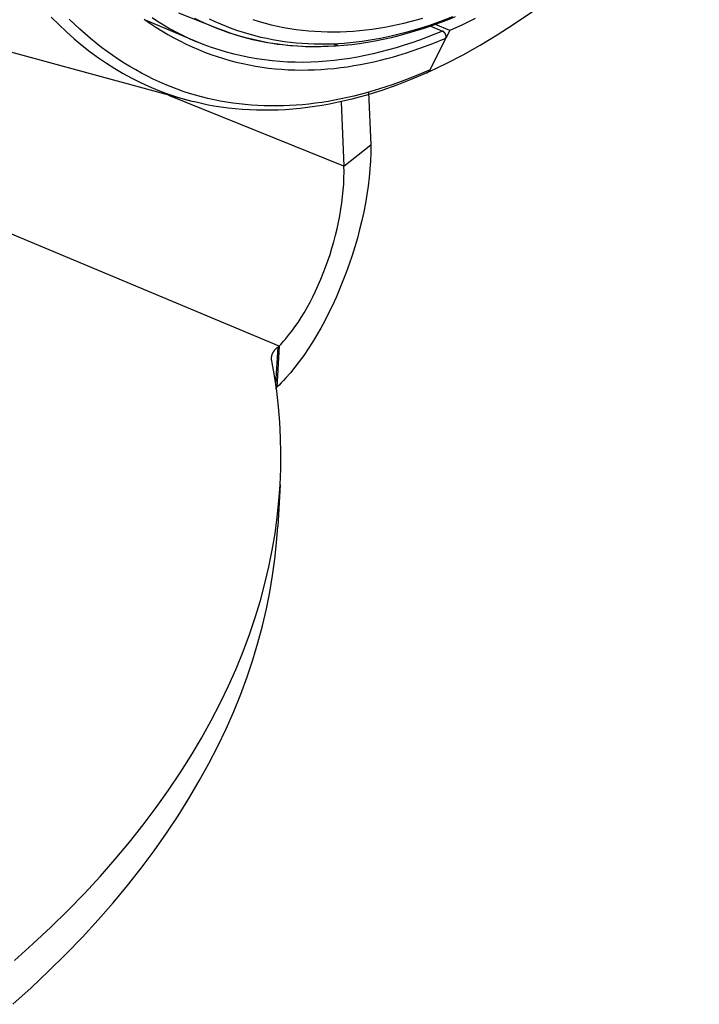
# Model space of a CAD drawing. Header units: millimetres. Extents: x -2637 to -1637, y 678 to 1678.
# Tile 4 of 256: x -2311 to -2270, y 927 to 987. Entities that reach past the tile are written whole.
import ezdxf

# ---------------------------------------------------------------- set-up
doc = ezdxf.new("R2010")
doc.units = ezdxf.units.MM
doc.layers.add('Make2D$B.SHOW mini', color=7, linetype='Continuous', true_color=0x000000)

msp = doc.modelspace()

# ---------------------------------------------------------------- linework, layer by layer
at = {"layer": 'Make2D$B.SHOW mini', "color": 18, "lineweight": -3, "true_color": 0x000000}
for points in [[(-2300.742, 981.894), (-2316.22, 986.104), (-2331.128, 990.71), (-2338.373, 993.156), (-2345.482, 995.695), (-2352.455, 998.326), (-2359.295, 1001.045)], [(-2286.206, 983.717), (-2285.173, 984.212), (-2284.136, 984.753), (-2283.096, 985.338), (-2282.053, 985.968), (-2281.008, 986.641), (-2279.962, 987.357), (-2278.917, 988.115), (-2277.873, 988.913), (-2276.831, 989.751), (-2275.792, 990.628), (-2274.757, 991.543), (-2273.727, 992.494), (-2272.702, 993.481), (-2271.684, 994.501), (-2270.673, 995.555), (-2269.67, 996.639)], [(-2309.384, 987.067), (-2308.919, 986.601), (-2308.447, 986.155), (-2307.969, 985.729), (-2307.483, 985.323), (-2306.991, 984.938), (-2306.493, 984.573), (-2305.989, 984.228), (-2305.48, 983.904), (-2304.965, 983.6), (-2304.444, 983.316), (-2303.919, 983.051), (-2303.389, 982.807), (-2302.855, 982.582), (-2302.317, 982.377), (-2301.774, 982.191), (-2301.229, 982.025), (-2300.679, 981.878)], [(-2286.166, 983.834), (-2286.938, 983.503), (-2287.714, 983.196), (-2288.492, 982.913), (-2289.273, 982.655), (-2290.055, 982.424), (-2290.84, 982.221), (-2291.625, 982.045), (-2292.017, 981.967), (-2292.41, 981.897), (-2292.803, 981.835), (-2293.196, 981.78), (-2293.588, 981.732), (-2293.98, 981.693), (-2294.372, 981.66), (-2294.764, 981.636), (-2295.155, 981.62), (-2295.546, 981.612), (-2295.936, 981.612), (-2296.325, 981.62), (-2296.714, 981.636), (-2297.102, 981.661), (-2297.489, 981.695), (-2297.875, 981.737), (-2298.26, 981.787), (-2298.644, 981.846), (-2299.026, 981.914), (-2299.407, 981.991), (-2299.787, 982.077), (-2300.166, 982.171), (-2300.543, 982.275), (-2300.918, 982.388), (-2301.292, 982.51), (-2301.663, 982.641), (-2302.033, 982.782), (-2302.401, 982.931), (-2302.767, 983.091), (-2303.131, 983.259), (-2303.492, 983.437), (-2303.852, 983.625), (-2304.209, 983.822), (-2304.563, 984.028), (-2304.915, 984.244), (-2305.264, 984.47), (-2305.611, 984.706), (-2305.955, 984.951), (-2306.295, 985.205), (-2306.633, 985.47), (-2306.968, 985.744), (-2307.3, 986.028), (-2307.628, 986.321), (-2307.954, 986.624), (-2308.275, 986.937)], [(-2303.695, 986.942), (-2303.336, 986.691), (-2302.974, 986.451), (-2302.609, 986.221), (-2302.241, 986.002), (-2301.871, 985.795), (-2301.498, 985.598), (-2301.123, 985.412), (-2300.745, 985.236), (-2300.365, 985.071), (-2299.983, 984.917), (-2299.599, 984.773), (-2299.213, 984.64), (-2298.825, 984.517), (-2298.435, 984.404), (-2298.044, 984.301), (-2297.651, 984.209), (-2297.257, 984.126), (-2296.861, 984.054), (-2296.464, 983.991), (-2296.066, 983.938), (-2295.667, 983.895), (-2295.267, 983.861), (-2294.866, 983.836), (-2294.465, 983.821), (-2294.062, 983.815), (-2293.659, 983.819), (-2293.256, 983.831), (-2292.852, 983.852), (-2292.448, 983.882), (-2292.044, 983.92), (-2291.639, 983.967), (-2291.235, 984.022), (-2290.83, 984.086), (-2290.425, 984.158), (-2290.021, 984.237), (-2289.617, 984.325), (-2289.213, 984.42), (-2288.81, 984.524), (-2288.407, 984.634), (-2287.603, 984.877), (-2286.802, 985.149), (-2286.004, 985.448), (-2285.21, 985.774)], [(-2303.198, 987.031), (-2302.938, 986.861), (-2302.675, 986.696), (-2302.401, 986.531), (-2302.126, 986.371), (-2301.715, 986.147), (-2301.3, 985.936), (-2300.882, 985.738), (-2300.46, 985.552)], [(-2299.23, 986.379), (-2301.565, 987.306)], [(-2300.596, 986.998), (-2300.308, 986.855), (-2300.019, 986.717), (-2299.728, 986.587), (-2299.435, 986.462), (-2299.141, 986.344), (-2298.846, 986.232), (-2298.55, 986.127), (-2298.252, 986.028), (-2297.953, 985.935), (-2297.653, 985.848), (-2297.352, 985.767), (-2297.049, 985.693), (-2296.746, 985.625), (-2296.442, 985.562), (-2296.137, 985.506), (-2295.831, 985.456), (-2295.524, 985.411), (-2295.217, 985.373), (-2294.908, 985.34), (-2294.6, 985.313), (-2294.29, 985.292), (-2293.98, 985.277), (-2293.669, 985.267), (-2293.358, 985.263), (-2293.046, 985.264), (-2292.734, 985.271), (-2292.422, 985.284), (-2291.796, 985.325)], [(-2284.794, 987.079), (-2285.526, 986.796), (-2286.261, 986.536), (-2286.998, 986.301), (-2287.736, 986.091), (-2288.476, 985.907), (-2288.846, 985.825), (-2289.216, 985.75), (-2289.586, 985.682), (-2289.956, 985.621), (-2290.327, 985.567), (-2290.696, 985.521), (-2291.066, 985.481), (-2291.436, 985.449), (-2291.805, 985.425), (-2292.173, 985.407), (-2292.541, 985.398), (-2292.909, 985.396), (-2293.276, 985.402), (-2293.642, 985.416), (-2294.007, 985.438), (-2294.372, 985.468), (-2294.736, 985.507), (-2295.098, 985.553), (-2295.46, 985.607), (-2295.82, 985.67), (-2296.179, 985.742), (-2296.537, 985.821), (-2296.893, 985.91), (-2297.248, 986.007), (-2297.602, 986.112), (-2297.953, 986.226), (-2298.303, 986.349), (-2298.652, 986.481), (-2298.998, 986.622), (-2299.343, 986.772), (-2299.685, 986.93)], [(-2284.636, 987.083), (-2285.13, 986.882), (-2285.623, 986.692), (-2286.115, 986.514), (-2286.606, 986.347), (-2287.096, 986.192), (-2287.585, 986.048), (-2288.073, 985.915), (-2288.559, 985.794), (-2289.045, 985.685), (-2289.528, 985.587), (-2290.01, 985.502), (-2290.491, 985.428), (-2290.97, 985.366), (-2291.448, 985.316), (-2291.923, 985.278), (-2292.397, 985.252), (-2292.869, 985.239), (-2293.339, 985.238), (-2293.807, 985.249), (-2294.272, 985.273), (-2294.736, 985.309), (-2295.197, 985.358), (-2295.656, 985.42), (-2296.112, 985.494), (-2296.566, 985.581), (-2297.017, 985.681), (-2297.465, 985.795), (-2297.911, 985.921), (-2298.354, 986.06), (-2298.793, 986.213), (-2299.23, 986.379)], [(-2297.025, 986.913), (-2296.651, 986.797), (-2296.275, 986.691), (-2295.898, 986.595), (-2295.519, 986.509), (-2295.139, 986.433), (-2294.757, 986.366), (-2294.375, 986.309), (-2293.991, 986.261), (-2293.606, 986.222), (-2293.22, 986.193), (-2292.833, 986.173), (-2292.446, 986.161), (-2292.058, 986.159), (-2291.669, 986.165), (-2291.28, 986.181), (-2290.89, 986.204), (-2290.501, 986.236), (-2290.111, 986.277), (-2289.72, 986.326), (-2289.33, 986.383), (-2288.94, 986.448), (-2288.55, 986.52), (-2288.159, 986.601), (-2287.77, 986.689), (-2287.38, 986.785), (-2286.991, 986.888), (-2286.602, 986.998)], [(-2283.405, 986.974), (-2284.183, 986.595), (-2284.958, 986.244)], [(-2300.46, 985.552), (-2303.603, 986.877)], [(-2286.222, 986.549), (-2285.411, 986.206)], [(-2284.958, 986.244), (-2285.835, 986.614)], [(-2285.411, 986.206), (-2285.879, 986.012), (-2286.348, 985.828), (-2286.819, 985.652), (-2287.291, 985.487), (-2287.763, 985.331), (-2288.237, 985.185), (-2288.712, 985.049), (-2289.187, 984.924), (-2289.663, 984.809), (-2290.14, 984.705), (-2290.616, 984.612), (-2291.093, 984.531), (-2291.57, 984.461), (-2292.047, 984.402), (-2292.524, 984.355), (-2293.001, 984.321), (-2293.477, 984.298), (-2293.952, 984.288), (-2294.427, 984.291), (-2294.901, 984.306), (-2295.374, 984.335), (-2295.845, 984.377), (-2296.316, 984.432), (-2296.784, 984.5), (-2297.251, 984.582), (-2297.717, 984.678), (-2298.18, 984.788), (-2298.641, 984.912), (-2299.099, 985.05), (-2299.556, 985.203), (-2300.009, 985.37), (-2300.46, 985.552)], [(-2286.166, 983.834), (-2285.21, 985.774)], [(-2285.21, 985.774), (-2285.208, 985.777), (-2285.207, 985.781), (-2285.205, 985.784), (-2285.204, 985.787), (-2285.202, 985.791), (-2285.201, 985.794), (-2285.2, 985.797), (-2285.199, 985.801), (-2285.197, 985.808), (-2285.195, 985.814), (-2285.193, 985.821), (-2285.192, 985.828), (-2285.191, 985.836), (-2285.19, 985.843), (-2285.189, 985.85), (-2285.188, 985.858), (-2285.188, 985.865), (-2285.188, 985.873), (-2285.188, 985.88), (-2285.188, 985.888), (-2285.189, 985.896), (-2285.19, 985.904), (-2285.191, 985.912), (-2285.192, 985.92), (-2285.193, 985.928), (-2285.195, 985.936), (-2285.197, 985.944), (-2285.199, 985.952), (-2285.201, 985.96), (-2285.203, 985.968), (-2285.206, 985.977), (-2285.209, 985.985), (-2285.212, 985.993), (-2285.215, 986.001), (-2285.219, 986.009), (-2285.222, 986.017), (-2285.226, 986.025), (-2285.23, 986.033), (-2285.234, 986.041), (-2285.239, 986.049), (-2285.243, 986.056), (-2285.248, 986.064), (-2285.253, 986.071), (-2285.258, 986.078), (-2285.263, 986.086), (-2285.269, 986.093), (-2285.274, 986.1), (-2285.28, 986.106), (-2285.285, 986.113), (-2285.291, 986.119), (-2285.297, 986.126), (-2285.303, 986.132), (-2285.309, 986.138), (-2285.315, 986.144), (-2285.321, 986.149), (-2285.328, 986.155), (-2285.334, 986.16), (-2285.341, 986.165), (-2285.347, 986.17), (-2285.354, 986.175), (-2285.361, 986.179), (-2285.367, 986.183), (-2285.374, 986.188), (-2285.381, 986.192), (-2285.389, 986.196), (-2285.396, 986.199), (-2285.403, 986.203), (-2285.411, 986.206)], [(-2284.958, 986.244), (-2285.194, 985.766)], [(-2291.79, 985.314), (-2292.115, 985.409)], [(-2286.36, 983.646), (-2287.286, 983.25), (-2288.21, 982.891), (-2289.131, 982.568), (-2289.591, 982.42), (-2290.05, 982.282), (-2290.508, 982.153), (-2290.965, 982.033), (-2291.421, 981.923), (-2291.876, 981.822), (-2292.33, 981.731), (-2292.783, 981.649), (-2293.235, 981.577), (-2293.686, 981.514), (-2294.135, 981.462), (-2294.583, 981.419), (-2295.03, 981.386), (-2295.475, 981.363), (-2295.919, 981.35), (-2296.361, 981.347), (-2296.802, 981.354), (-2297.241, 981.371), (-2297.679, 981.398), (-2298.115, 981.436), (-2298.548, 981.484), (-2298.98, 981.542), (-2299.41, 981.611), (-2299.839, 981.69), (-2300.265, 981.78), (-2300.688, 981.881)], [(-2286.36, 983.645), (-2286.351, 983.649), (-2286.342, 983.654), (-2286.333, 983.658), (-2286.325, 983.663), (-2286.316, 983.668), (-2286.308, 983.673), (-2286.3, 983.678), (-2286.292, 983.683), (-2286.282, 983.691), (-2286.273, 983.698), (-2286.264, 983.706), (-2286.255, 983.713), (-2286.246, 983.722), (-2286.237, 983.73), (-2286.229, 983.739), (-2286.221, 983.749), (-2286.213, 983.758), (-2286.206, 983.768), (-2286.198, 983.778), (-2286.191, 983.789), (-2286.185, 983.8), (-2286.178, 983.811), (-2286.172, 983.822), (-2286.166, 983.834)], [(-2286.206, 983.717), (-2286.344, 983.756)], [(-2295.42, 966.897), (-2334.298, 983.181)], [(-2291.446, 977.931), (-2302.17, 982.259)], [(-2289.937, 982.458), (-2289.799, 979.224)], [(-2291.62, 981.877), (-2291.446, 977.931)], [(-2289.799, 979.224), (-2289.804, 978.739), (-2289.823, 978.243), (-2289.857, 977.738), (-2289.905, 977.225), (-2289.967, 976.706), (-2290.044, 976.181), (-2290.134, 975.651), (-2290.237, 975.119), (-2290.354, 974.584), (-2290.483, 974.049), (-2290.625, 973.514), (-2290.779, 972.981), (-2290.944, 972.45), (-2291.121, 971.924), (-2291.308, 971.402), (-2291.505, 970.887), (-2291.712, 970.379), (-2291.928, 969.88), (-2292.153, 969.39), (-2292.385, 968.911), (-2292.625, 968.445), (-2292.872, 967.991), (-2293.124, 967.551), (-2293.382, 967.125), (-2293.645, 966.716), (-2293.912, 966.324), (-2294.183, 965.949), (-2294.456, 965.594), (-2294.731, 965.257), (-2295.007, 964.941), (-2295.146, 964.791), (-2295.284, 964.646), (-2295.423, 964.506), (-2295.561, 964.372)], [(-2291.446, 977.931), (-2289.799, 979.224)], [(-2295.42, 966.897), (-2295.323, 966.996), (-2295.225, 967.1), (-2295.127, 967.208), (-2295.03, 967.319), (-2294.835, 967.554), (-2294.641, 967.804), (-2294.448, 968.069), (-2294.257, 968.347), (-2294.069, 968.638), (-2293.884, 968.942), (-2293.702, 969.258), (-2293.524, 969.585), (-2293.351, 969.922), (-2293.182, 970.269), (-2293.019, 970.625), (-2292.862, 970.988), (-2292.711, 971.359), (-2292.567, 971.737), (-2292.429, 972.12), (-2292.3, 972.507), (-2292.178, 972.899), (-2292.064, 973.293), (-2291.959, 973.689), (-2291.863, 974.087), (-2291.776, 974.485), (-2291.699, 974.882), (-2291.631, 975.278), (-2291.573, 975.671), (-2291.526, 976.061), (-2291.488, 976.447), (-2291.462, 976.827), (-2291.446, 977.202), (-2291.44, 977.571), (-2291.446, 977.931)], [(-2295.883, 966.178), (-2295.882, 966.199), (-2295.879, 966.221), (-2295.876, 966.243), (-2295.873, 966.265), (-2295.869, 966.287), (-2295.864, 966.309), (-2295.858, 966.33), (-2295.852, 966.352), (-2295.845, 966.373), (-2295.837, 966.395), (-2295.829, 966.416), (-2295.82, 966.438), (-2295.81, 966.459), (-2295.8, 966.48), (-2295.789, 966.501), (-2295.777, 966.521), (-2295.765, 966.542), (-2295.752, 966.562), (-2295.738, 966.583), (-2295.724, 966.603), (-2295.709, 966.623), (-2295.694, 966.642), (-2295.678, 966.662), (-2295.661, 966.681), (-2295.644, 966.7), (-2295.626, 966.719), (-2295.607, 966.738), (-2295.588, 966.756), (-2295.569, 966.774), (-2295.549, 966.792), (-2295.528, 966.81), (-2295.507, 966.827)], [(-2295.507, 966.827), (-2295.632, 964.588)], [(-2295.42, 966.897), (-2295.561, 964.372)], [(-2295.507, 966.827), (-2295.42, 966.897)], [(-2295.871, 965.996), (-2295.875, 966.019), (-2295.878, 966.041), (-2295.881, 966.064), (-2295.882, 966.087), (-2295.884, 966.11), (-2295.884, 966.132), (-2295.884, 966.155), (-2295.883, 966.178)], [(-2295.357, 958.397), (-2295.318, 959.361), (-2295.309, 960.321), (-2295.329, 961.278), (-2295.379, 962.231), (-2295.459, 963.18), (-2295.567, 964.124), (-2295.705, 965.063), (-2295.871, 965.996)], [(-2295.648, 964.302), (-2295.561, 964.372)], [(-2311.634, 929.234), (-2310.502, 930.248), (-2309.412, 931.271), (-2308.362, 932.302), (-2307.354, 933.341), (-2306.389, 934.385), (-2305.465, 935.435), (-2304.583, 936.489), (-2303.744, 937.547), (-2302.947, 938.609), (-2302.191, 939.672), (-2301.477, 940.737), (-2300.805, 941.802), (-2300.175, 942.868), (-2299.585, 943.932), (-2299.036, 944.996), (-2298.527, 946.057), (-2298.058, 947.115), (-2297.628, 948.169), (-2297.237, 949.22), (-2296.884, 950.265), (-2296.569, 951.306), (-2296.291, 952.34), (-2296.049, 953.369), (-2295.842, 954.39), (-2295.67, 955.404), (-2295.533, 956.41), (-2295.429, 957.408), (-2295.357, 958.397)], [(-2295.357, 958.397), (-2295.502, 955.834)], [(-2311.744, 926.543), (-2310.615, 927.562), (-2309.527, 928.589), (-2308.48, 929.625), (-2307.475, 930.667), (-2306.512, 931.716), (-2305.59, 932.77), (-2304.711, 933.829), (-2303.873, 934.892), (-2303.078, 935.958), (-2302.324, 937.025), (-2301.612, 938.095), (-2300.942, 939.165), (-2300.312, 940.235), (-2299.724, 941.304), (-2299.176, 942.372), (-2298.668, 943.438), (-2298.2, 944.5), (-2297.771, 945.559), (-2297.38, 946.615), (-2297.028, 947.665), (-2296.713, 948.71), (-2296.435, 949.749), (-2296.193, 950.782), (-2295.987, 951.808), (-2295.815, 952.827), (-2295.678, 953.837), (-2295.573, 954.84), (-2295.502, 955.834)]]:
    msp.add_lwpolyline(points, dxfattribs=at)

doc.saveas('drawing.dxf')
